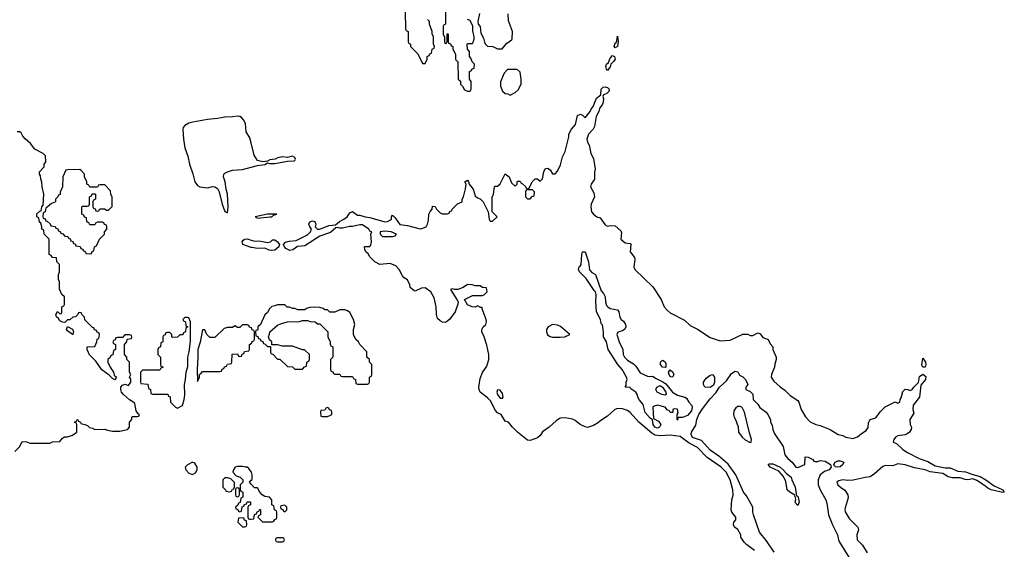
# Model space of a CAD drawing. Header units: inches. Extents: x 2348352 to 2479776, y 460422 to 613655.
# Tile 98 of 256: x 2418149 to 2426022, y 502714 to 506944. Entities that reach past the tile are written whole.
import ezdxf

# ---------------------------------------------------------------- set-up
doc = ezdxf.new("R2010")
doc.units = ezdxf.units.IN
doc.header["$MEASUREMENT"] = 0
doc.layers.add('C4510', color=7, linetype='Continuous')
doc.layers.add('C4520', color=7, linetype='Continuous')

msp = doc.modelspace()

# ---------------------------------------------------------------- linework, layer by layer
at = {"layer": 'C4510', "color": 4}
for points, elevation in [([(2420000, 505960.3), (2419990, 506002), (2419961.2, 506050), (2419953.8, 506113.8), (2419941.5, 506141.5), (2419922.7, 506162.7), (2419908, 506170), (2419890, 506175.1), (2419851.9, 506168.1), (2419790, 506166.3), (2419730, 506154.5), (2419650, 506147.3), (2419532.8, 506127.2), (2419502, 506118), (2419470, 506099.3), (2419457.1, 506082.9), (2419453, 506067), (2419458, 505990), (2419470, 505921), (2419494.7, 505854.7), (2419505.8, 505790), (2419534.3, 505714.3), (2419550.5, 505650), (2419570, 505620.7), (2419590, 505610.6), (2419650, 505602.4), (2419690, 505612.2), (2419710, 505610.4), (2419730, 505595.5), (2419744.2, 505570), (2419767.6, 505470), (2419790, 505411), (2419810, 505402), (2419817, 505450), (2419811.6, 505550), (2419799.6, 505590), (2419791.6, 505650), (2419778.9, 505690), (2419781.6, 505710), (2419790, 505719.3), (2419809.8, 505730.2), (2419850, 505742), (2419931.4, 505748.6), (2420000, 505766.3)], 84), ([(2418110, 503494), (2418150, 503534), (2418170, 503574), (2418207.3, 503572.7), (2418230, 503562), (2418390, 503562), (2418410, 503572), (2418470, 503574), (2418490, 503602), (2418508.4, 503611.6), (2418530, 503612), (2418570, 503624.7), (2418606, 503650), (2418606, 503710), (2418602, 503722), (2418588, 503730), (2418602, 503738), (2418610, 503754), (2418618, 503738), (2418634, 503730), (2418638, 503718), (2418670, 503712), (2418690, 503702), (2418706.4, 503686.4), (2418730, 503682), (2418750, 503672), (2418830, 503674), (2418850, 503664.7), (2418890, 503658), (2418950, 503658), (2419010, 503672), (2419028, 503690), (2419028, 503730), (2419046, 503750), (2419046, 503770), (2419050, 503774), (2419090, 503774), (2419102, 503778), (2419106, 503790), (2419096.4, 503796.4), (2419080.4, 503820.4), (2419070, 503878), (2419053.2, 503893.2), (2419026.6, 503906.6), (2418979, 503950), (2418964, 503970), (2418957.2, 503990), (2418959, 504010), (2418970, 504024.7), (2418990, 504032), (2419018, 504022), (2419038, 504050), (2419036.4, 504076.4), (2419028, 504090), (2419038, 504110), (2419028, 504130), (2419026, 504210), (2419006, 504230), (2419006, 504250), (2418986, 504270), (2418986, 504350), (2419006, 504370), (2419007.3, 504392.7), (2419042, 504398), (2419046, 504410), (2419042, 504422), (2419030, 504426), (2418990, 504426), (2418970, 504406), (2418930, 504406), (2418918, 504402), (2418912.7, 504387.3), (2418898, 504382), (2418894, 504370), (2418898, 504358), (2418914, 504350), (2418914, 504310), (2418898, 504302), (2418892.7, 504267.3), (2418878, 504262), (2418872.7, 504247.3), (2418854, 504230), (2418854, 504210), (2418872, 504170), (2418898, 504130), (2418904.7, 504104.7), (2418922, 504090), (2418910, 504068.7), (2418890, 504078), (2418864.7, 504104.7), (2418806.6, 504146.6), (2418757, 504217), (2418707.3, 504267.3), (2418688.9, 504311.1), (2418688, 504332), (2418750, 504334), (2418766, 504370), (2418767.3, 504392.7), (2418782, 504398), (2418786, 504430), (2418782, 504442), (2418767.3, 504447.3), (2418762, 504462), (2418748, 504468), (2418742, 504482), (2418730, 504486), (2418670, 504546), (2418667.3, 504567.3), (2418646, 504590), (2418642, 504602), (2418630, 504606), (2418618, 504602), (2418614, 504590), (2418594, 504570), (2418572.7, 504567.3), (2418550, 504548), (2418530, 504546), (2418510, 504526), (2418492, 504528), (2418470, 504538), (2418458, 504558), (2418442, 504570), (2418438, 504590), (2418450, 504614), (2418470, 504594), (2418482, 504598), (2418486, 504610), (2418486, 504650), (2418502, 504658), (2418506, 504670), (2418506, 504730), (2418486, 504750), (2418467.3, 504792.7), (2418466, 504850), (2418458, 504870), (2418458, 504910), (2418466, 504930), (2418466, 504990), (2418446, 505010), (2418442, 505042), (2418410, 505046), (2418402, 505062), (2418386, 505070), (2418386, 505190), (2418346, 505230), (2418342, 505262), (2418326, 505270), (2418326, 505290), (2418318, 505318), (2418308.4, 505328.4), (2418302, 505362), (2418286, 505370), (2418287.3, 505392.7), (2418310, 505414), (2418322, 505418), (2418326, 505450), (2418338, 505462), (2418342, 505550), (2418328, 505610), (2418327.3, 505647.3), (2418318, 505670), (2418316.4, 505696.4), (2418308, 505710), (2418308, 505730), (2418346, 505770), (2418346, 505790), (2418358, 505810), (2418356.4, 505856.4), (2418336.4, 505876.4), (2418268.9, 505908.9), (2418236.5, 505956.5), (2418193.6, 505993.6), (2418174.6, 506014.6), (2418160.4, 506040.4), (2418150, 506048), (2418130, 506048)], 84), ([(2420000, 505125.7), (2419932.3, 505150), (2419926.6, 505170), (2419936.6, 505183.4), (2419948.7, 505190), (2419970, 505193.1), (2420000, 505183)], 76), ([(2420000, 504482.7), (2419987.3, 504487.3), (2419982, 504502), (2419970, 504506), (2419930, 504506), (2419910, 504486), (2419890, 504486), (2419870, 504498), (2419850, 504486), (2419810, 504486), (2419783.6, 504476.4), (2419710, 504406), (2419670, 504406), (2419646, 504430), (2419630, 504466), (2419610, 504468), (2419592.8, 504367.2), (2419573, 504310), (2419574.4, 504245.6), (2419568, 504152), (2419570, 504054), (2419586, 504090), (2419586, 504110), (2419600.4, 504119.6), (2419610, 504134), (2419750, 504134), (2419762, 504138), (2419767.3, 504152.7), (2419782, 504158), (2419787.3, 504172.7), (2419802, 504178), (2419810, 504194), (2419842, 504198), (2419846, 504210), (2419847.3, 504272.7), (2419890, 504274), (2419898, 504258), (2419910, 504254), (2419922, 504258), (2419927.3, 504272.7), (2419942, 504278), (2419947.3, 504292.7), (2419982, 504298), (2419986, 504310), (2419986, 504350), (2420000, 504357)], 84), ([(2420000, 503332.8), (2419980.2, 503360.2), (2419969, 503369), (2419951, 503369), (2419930, 503376.2), (2419890, 503375.1), (2419872, 503370), (2419858, 503350), (2419852, 503330), (2419881, 503301), (2419912, 503290), (2419934, 503270), (2419934, 503250), (2419912, 503230), (2419912.7, 503192.7), (2419918, 503178), (2419934, 503170), (2419934, 503130), (2419918, 503122), (2419912.7, 503087.3), (2419898, 503082), (2419892.7, 503067.3), (2419874, 503050), (2419878, 503038), (2419892.7, 503032.7), (2419898, 503018), (2419910, 503014), (2419922, 503018), (2419927.3, 503052.7), (2419942, 503058), (2419947.3, 503072.7), (2419962, 503078), (2419967.3, 503092.7), (2419990, 503094), (2419994, 503090), (2419994, 503070), (2419978, 503062), (2419974, 503050), (2419974, 502970), (2419978, 502958), (2419990, 502954), (2420000, 502955.3)], 84), ([(2420000, 503234.6), (2419986, 503250), (2420000, 503264.9)], 84)]:
    msp.add_lwpolyline(points, dxfattribs=dict(at, elevation=elevation))
at = {"layer": 'C4510', "color": 4, "elevation": 84}
for points in [[(2418630, 505748), (2418530, 505746), (2418518, 505742), (2418494, 505690), (2418492, 505610), (2418472.7, 505567.3), (2418471.6, 505548.4), (2418458, 505542), (2418454, 505530), (2418434, 505510), (2418434, 505490), (2418430, 505486), (2418403.6, 505476.4), (2418370, 505446), (2418358, 505442), (2418354, 505410), (2418338, 505402), (2418334, 505370), (2418338, 505358), (2418352.7, 505352.7), (2418358, 505338), (2418370, 505334), (2418392.7, 505312.7), (2418398, 505298), (2418432.7, 505292.7), (2418438, 505278), (2418452.7, 505272.7), (2418458, 505258), (2418472, 505252), (2418478, 505238), (2418492.7, 505232.7), (2418510, 505214), (2418532.7, 505212.7), (2418538, 505198), (2418552.7, 505192.7), (2418558, 505178), (2418572.7, 505172.7), (2418578, 505158), (2418592.7, 505152.7), (2418598, 505138), (2418632.7, 505132.7), (2418638, 505118), (2418652, 505112), (2418658, 505098), (2418674, 505090), (2418678, 505078), (2418710, 505074), (2418722, 505078), (2418728, 505092), (2418742, 505098), (2418746, 505130), (2418762, 505138), (2418786, 505190), (2418826, 505230), (2418826, 505250), (2418846, 505270), (2418846, 505290), (2418842, 505302), (2418827.3, 505307.3), (2418822, 505322), (2418810, 505326), (2418770, 505326), (2418758, 505322), (2418750, 505306), (2418710, 505306), (2418702, 505322), (2418686, 505330), (2418682, 505362), (2418667.3, 505367.3), (2418662, 505382), (2418646, 505390), (2418646, 505450), (2418650, 505454), (2418690, 505454), (2418702, 505458), (2418706, 505470), (2418706, 505530), (2418722, 505538), (2418727.3, 505552.7), (2418750, 505554), (2418754, 505550), (2418754, 505510), (2418738, 505502), (2418734, 505490), (2418734, 505450), (2418738, 505438), (2418752.7, 505432.7), (2418758, 505418), (2418770, 505414), (2418782, 505418), (2418790, 505434), (2418830, 505434), (2418843.6, 505423.6), (2418858, 505422), (2418887.3, 505452.7), (2418887.3, 505527.3), (2418878, 505550), (2418876.4, 505576.4), (2418830, 505626), (2418790, 505626), (2418778, 505622), (2418770, 505606), (2418710, 505606), (2418702, 505622), (2418686, 505630), (2418686, 505650), (2418668, 505690), (2418668, 505710), (2418640.4, 505740.4)], [(2419490, 504566), (2419470, 504566), (2419454, 504550), (2419458, 504538), (2419474, 504530), (2419478, 504498), (2419494, 504490), (2419478, 504482), (2419474, 504450), (2419458, 504442), (2419452.7, 504427.3), (2419430, 504426), (2419411.6, 504408.4), (2419370, 504406), (2419366, 504410), (2419366, 504430), (2419350, 504446), (2419330, 504446), (2419318, 504442), (2419312.7, 504427.3), (2419298, 504422), (2419294, 504410), (2419294, 504370), (2419278, 504362), (2419274, 504330), (2419258, 504322), (2419254, 504310), (2419254, 504270), (2419274, 504250), (2419274, 504190), (2419278, 504178), (2419292.7, 504172.7), (2419292.7, 504167.3), (2419278, 504162), (2419270, 504146), (2419130, 504146), (2419114, 504130), (2419114, 504050), (2419118, 504038), (2419172.7, 504032.7), (2419178, 503998), (2419194, 503990), (2419198, 503958), (2419210, 503954), (2419332.7, 503952.7), (2419338, 503938), (2419351.6, 503931.6), (2419354, 503890), (2419394, 503850), (2419410, 503842), (2419450, 503862), (2419464, 503910), (2419468.7, 503948.7), (2419468, 504030), (2419476, 504070), (2419479, 504130), (2419492.9, 504172.9), (2419494, 504250), (2419504, 504290), (2419513.6, 504373.6), (2419515.3, 504530), (2419502, 504562)], [(2418570, 504429), (2418530, 504458), (2418524, 504470), (2418530, 504494), (2418570, 504472), (2418578, 504450), (2418574, 504430)], [(2419530, 503408.7), (2419490, 503388), (2419472, 503370), (2419478, 503350), (2419502, 503322), (2419530, 503312), (2419550, 503322), (2419555.3, 503324.7), (2419568, 503350), (2419568.7, 503370), (2419550, 503402)], [(2419810, 503286), (2419790, 503286), (2419774, 503270), (2419774, 503210), (2419794, 503190), (2419798, 503178), (2419830, 503174), (2419842, 503178), (2419850, 503194), (2419862, 503198), (2419867.3, 503212.7), (2419867.3, 503247.3), (2419836.4, 503276.4)], [(2419890, 503206), (2419878, 503202), (2419874, 503190), (2419874, 503150), (2419878, 503138), (2419890, 503134), (2419902, 503138), (2419906, 503150), (2419906, 503190), (2419902, 503202)], [(2419930, 502966), (2419898, 502962), (2419894, 502930), (2419930, 502894), (2419950, 502894), (2419962, 502898), (2419966, 502910), (2419962, 502942), (2419947.3, 502947.3), (2419942, 502962)]]:
    msp.add_lwpolyline(points, close=True, dxfattribs=at)
at = {"layer": 'C4520', "color": 4}
for points, elevation in [([(2421232, 507010), (2421234, 506870), (2421238, 506858), (2421254, 506850), (2421254, 506770), (2421258, 506758), (2421274, 506750), (2421274, 506730), (2421331.6, 506671.6), (2421370, 506594), (2421390, 506594), (2421406, 506630), (2421406, 506650), (2421422, 506658), (2421427.3, 506672.7), (2421442, 506678), (2421446, 506710), (2421462, 506718), (2421466, 506730), (2421458, 506750), (2421458, 506810), (2421448.4, 506828.4), (2421448, 506850), (2421426, 506910), (2421426, 506930), (2421410, 506946)], 84), ([(2421554, 507010), (2421554, 506910), (2421538, 506902), (2421534, 506890), (2421534, 506830), (2421544.7, 506804.7), (2421545.4, 506765.4), (2421550, 506754), (2421562, 506758), (2421566, 506770), (2421566, 506830), (2421570, 506834), (2421574, 506830), (2421574, 506770), (2421578, 506758), (2421592.7, 506752.7), (2421598, 506738), (2421611.6, 506731.6), (2421612.7, 506712.7), (2421632.7, 506667.3), (2421634, 506630), (2421638, 506618), (2421650, 506614), (2421652.7, 506607.3), (2421654, 506470), (2421672.7, 506452.7), (2421674, 506430), (2421690, 506414), (2421705.4, 506385.4), (2421730, 506374), (2421750, 506374), (2421758, 506390), (2421758, 506450), (2421746, 506470), (2421746, 506530), (2421762, 506538), (2421767.3, 506552.7), (2421782, 506558), (2421786, 506590), (2421767.3, 506607.3), (2421756.4, 506636.4), (2421746, 506650), (2421746, 506690), (2421728.4, 506708.4), (2421726, 506750), (2421730, 506754), (2421770, 506754), (2421774.6, 506765.4), (2421782, 506790), (2421782, 506810), (2421772.7, 506852.7), (2421773.6, 506893.6), (2421750, 506938), (2421730, 506946)], 84), ([(2421826.4, 506993.6), (2421811, 506930), (2421816, 506910), (2421830.5, 506890.5), (2421836.3, 506836.3), (2421856.7, 506796.7), (2421864.4, 506764.4), (2421870, 506751.3), (2421890, 506732), (2421931.1, 506731.1), (2421970, 506712), (2422007.3, 506712.7), (2422043.1, 506756.9), (2422066, 506770), (2422086, 506790), (2422088.7, 506850), (2422056.4, 506936.4), (2422055.3, 506990)], 84), ([(2424024, 502704), (2423962, 502750), (2423942, 502770), (2423915.3, 502810), (2423914, 502830), (2423892.5, 502872.5), (2423864, 502890), (2423855.3, 502910), (2423859, 502930), (2423875.3, 502950), (2423875.3, 502970), (2423842, 503010), (2423838, 503030), (2423842, 503110), (2423852.7, 503147.3), (2423851.8, 503190), (2423830, 503269), (2423798.7, 503330), (2423757, 503370), (2423646.6, 503446.6), (2423568.1, 503528.1), (2423502.2, 503562.2), (2423430, 503616), (2423350, 503626.9), (2423270, 503619.8), (2423226.8, 503626.8), (2423202.5, 503642.5), (2423099.6, 503730), (2423030, 503807.3), (2423010, 503822), (2422970, 503835.1), (2422930, 503838), (2422908.5, 503831.5), (2422850, 503777.2), (2422796.3, 503743.7), (2422770, 503721.2), (2422736.7, 503703.3), (2422690, 503687.8), (2422670, 503691.8), (2422630, 503709.7), (2422590, 503742), (2422570, 503752.3), (2422510, 503765.2), (2422470, 503761.2), (2422438.8, 503741.2), (2422382.8, 503690), (2422330, 503652.7), (2422310, 503623.7), (2422290, 503604.5), (2422230, 503584), (2422210, 503585.2), (2422129, 503650), (2422089, 503690), (2422058, 503730), (2422030, 503738), (2421999, 503790), (2421970, 503805.2), (2421950, 503824), (2421916.6, 503896.6), (2421890, 503924.5), (2421830, 503969.2), (2421822.7, 503990), (2421820.9, 504010), (2421830, 504078), (2421850, 504126), (2421883.6, 504176.4), (2421899.5, 504230), (2421899.3, 504270), (2421885.6, 504345.6), (2421864, 504410), (2421844, 504450), (2421844, 504470), (2421854, 504490), (2421875.3, 504510), (2421882, 504530), (2421879, 504550), (2421846, 504634), (2421846, 504646), (2421834, 504646), (2421810, 504658), (2421791.1, 504648.9), (2421766, 504650), (2421730, 504668), (2421706, 504710), (2421770, 504742), (2421850, 504742), (2421866, 504750), (2421886, 504770), (2421882, 504802), (2421850, 504806), (2421830, 504818), (2421790, 504818), (2421767.3, 504827.3), (2421730, 504828), (2421695.3, 504804.7), (2421651.6, 504788.4), (2421628.4, 504788.4), (2421610, 504795.3), (2421594, 504790), (2421644.7, 504710), (2421654, 504690), (2421652.7, 504672.7), (2421630.7, 504610), (2421584.7, 504550), (2421562, 504530), (2421550, 504526), (2421530, 504529), (2421510, 504539), (2421490, 504558), (2421482, 504590), (2421479.3, 504650), (2421463.1, 504723.1), (2421435.3, 504770), (2421390, 504801.2), (2421360.7, 504799.3), (2421310, 504775.3), (2421300.2, 504780.2), (2421270, 504806), (2421267.3, 504827.3), (2421250, 504866), (2421223.1, 504883.1), (2421210, 504898), (2421183.7, 504950), (2421157.6, 504977.6), (2421110, 504998), (2421028, 504990), (2420988.7, 505010), (2420948.7, 505050), (2420934.6, 505074.6), (2420918, 505090), (2420908, 505110), (2420906, 505130), (2420910, 505134), (2420950, 505134), (2420956.4, 505143.6), (2420962, 505170), (2420958, 505230), (2420966, 505250), (2420950, 505255.3), (2420941.2, 505270), (2420890, 505306), (2420870, 505306.6), (2420810, 505291.6), (2420786.9, 505293.1), (2420730, 505278.7), (2420710, 505278), (2420690, 505285.2), (2420678, 505282), (2420634.8, 505245.2), (2420550, 505216), (2420430, 505138.9), (2420370, 505132), (2420333.7, 505106.3), (2420310, 505099.6), (2420277.1, 505117.1), (2420266.6, 505130), (2420259.3, 505150), (2420273.6, 505166.4), (2420303.7, 505176.3), (2420359.1, 505180.9), (2420450, 505227), (2420475.1, 505250), (2420482, 505270), (2420468, 505290), (2420462, 505310), (2420470, 505331), (2420490, 505338), (2420510, 505332), (2420518, 505310), (2420512, 505290), (2420530, 505272), (2420550, 505271.3), (2420620.5, 505299.5), (2420674, 505306), (2420707, 505333), (2420742, 505350), (2420768.7, 505370), (2420790, 505402), (2420810, 505411), (2420850, 505384), (2420870, 505384), (2420910.7, 505370.7), (2420950, 505365.5), (2421070, 505330.6), (2421090, 505333.4), (2421115.3, 505344.7), (2421121.2, 505350), (2421122, 505370), (2421130, 505382), (2421150, 505362), (2421188.1, 505308.1), (2421250, 505300.9), (2421350, 505274), (2421363.2, 505276.8), (2421398, 505290), (2421408.9, 505311.1), (2421418, 505342), (2421421.2, 505390), (2421430, 505412), (2421448, 505430), (2421450, 505454), (2421470, 505452), (2421482, 505430), (2421510, 505402), (2421530, 505394), (2421570, 505394), (2421582, 505398), (2421588, 505412), (2421602, 505418), (2421606, 505430), (2421650, 505474), (2421686, 505490), (2421688, 505510), (2421699, 505530), (2421713.6, 505593.6), (2421718, 505630), (2421709.6, 505650.4), (2421730, 505662), (2421738, 505650), (2421742, 505630), (2421774.8, 505590), (2421790, 505538), (2421810, 505522), (2421830, 505514), (2421854, 505490), (2421894, 505410), (2421902, 505350), (2421910, 505334), (2421930, 505334), (2421966, 505370), (2421926, 505410), (2421927.3, 505527.3), (2421938, 505550), (2421946, 505610), (2421950, 505614), (2421970, 505614), (2421990, 505634), (2422030, 505714), (2422062, 505690), (2422082, 505642), (2422110, 505614), (2422126, 505630), (2422126, 505650), (2422130, 505654), (2422150, 505654), (2422158, 505638), (2422170, 505634), (2422192.7, 505612.7), (2422198, 505598), (2422210, 505594), (2422222, 505598), (2422246, 505650), (2422270, 505674), (2422290, 505674), (2422310, 505654), (2422330, 505674), (2422339.3, 505730), (2422350, 505752), (2422370, 505758), (2422390, 505744.7), (2422410, 505712), (2422430, 505714), (2422450, 505734), (2422474.6, 505785.4), (2422489, 505850), (2422509.3, 505890.7), (2422539, 506010), (2422539, 506030), (2422562, 506070), (2422592.9, 506107.1), (2422610, 506178), (2422634, 506190), (2422650, 506182), (2422670, 506161), (2422709.3, 506210.7), (2422717.2, 506230), (2422733.2, 506250), (2422761.2, 506318.8), (2422796.4, 506343.6), (2422797.2, 506390), (2422815.5, 506404.5), (2422830, 506407.3), (2422850, 506402.8), (2422862.8, 506390), (2422861, 506370), (2422844.5, 506355.5), (2422816.9, 506343.1), (2422811, 506330), (2422815.9, 506315.9), (2422815.6, 506284.4), (2422810.3, 506269.7), (2422785.5, 506234.5), (2422780.5, 506210), (2422758.4, 506170), (2422744.4, 506090), (2422735.5, 506070), (2422697.7, 506030), (2422684.2, 505990), (2422690, 505966.8), (2422703.1, 505943.1), (2422714.8, 505874.8), (2422736.9, 505836.9), (2422750.6, 505750), (2422745.4, 505725.4), (2422744.7, 505670), (2422718.8, 505630), (2422714, 505610), (2422740.4, 505560.4), (2422744.9, 505530), (2422719.3, 505470), (2422715.5, 505450), (2422721, 505410), (2422738, 505390), (2422764.7, 505370), (2422790, 505361), (2422830, 505304.7), (2422850, 505296), (2422870, 505301), (2422910, 505298), (2422956.9, 505256.9), (2422962, 505242), (2422956, 505190), (2422990, 505162.8), (2423030, 505158), (2423036, 505150), (2423031, 505090), (2423064.5, 505044.5), (2423067.3, 505030), (2423058.8, 504970), (2423066.8, 504950), (2423211.3, 504810), (2423278, 504710), (2423302, 504650), (2423325.4, 504625.4), (2423350, 504602), (2423465.4, 504545.4), (2423510, 504502), (2423570, 504471.3), (2423670, 504404.7), (2423750, 504378), (2423830, 504384.7), (2423930, 504431.3), (2423970, 504432), (2423990, 504422), (2424010, 504422), (2424050, 504442), (2424070, 504434), (2424090, 504404.7), (2424134, 504390), (2424150, 504354), (2424172, 504330), (2424172, 504310), (2424198, 504250), (2424198, 504230), (2424186.4, 504193.6), (2424184.7, 504170), (2424161, 504110), (2424158, 504090), (2424178, 504058), (2424230.9, 504010.9), (2424266.4, 503986.4), (2424310, 503942), (2424370, 503902), (2424378, 503890), (2424398, 503830), (2424431.1, 503771.1), (2424470, 503732), (2424514, 503710), (2424550, 503702), (2424630, 503671.3), (2424694, 503630), (2424730, 503622), (2424754, 503610), (2424810, 503598), (2424848.9, 503611.1), (2424880.2, 503639.8), (2424917.2, 503662.8), (2424932.3, 503687.7), (2424937, 503723), (2424950, 503751.3), (2424994.6, 503765.4), (2425030, 503812), (2425070, 503852), (2425150, 503892), (2425170, 503882), (2425186, 503890), (2425188, 503910), (2425196.4, 503923.6), (2425210, 503974), (2425230, 503994), (2425251.6, 503991.6), (2425270, 503982), (2425286, 503990), (2425298, 504010), (2425334.6, 504045.4), (2425344.7, 504095.3), (2425370, 504112), (2425393.2, 504093.2), (2425393, 504070), (2425355.3, 504024.7), (2425342.8, 503930), (2425294.4, 503865.6), (2425290.9, 503830.9), (2425298, 503802), (2425266, 503750), (2425270, 503712), (2425281, 503690), (2425278, 503670), (2425264.7, 503650), (2425244.5, 503635.5), (2425230, 503629.2), (2425170, 503621.2), (2425151.3, 503610), (2425138, 503590), (2425134, 503570), (2425159.8, 503559.8), (2425210, 503510.8), (2425247.3, 503487.3), (2425340.3, 503440.3), (2425410, 503416.4), (2425470, 503380.7), (2425550, 503364), (2425590, 503366), (2425650, 503338), (2425711.7, 503331.7), (2425770, 503310.4), (2425830, 503296.3), (2425874.8, 503270), (2425941.6, 503221.6), (2426011.3, 503190), (2426022, 503170), (2426010, 503167), (2425918, 503190), (2425890, 503202.7), (2425864.2, 503224.2), (2425802.4, 503262.4), (2425770, 503276), (2425730, 503269.7), (2425710, 503271.6), (2425670, 503285.1), (2425605.4, 503285.4), (2425574, 503294), (2425530, 503319.3), (2425430, 503332.7), (2425389.3, 503349.3), (2425304.8, 503364.8), (2425230, 503389.3), (2425170, 503396), (2425130, 503381.2), (2425070, 503382), (2425050, 503375.3), (2424983.5, 503316.5), (2424950, 503294), (2424908.4, 503288.4), (2424814.4, 503265.6), (2424770, 503264), (2424731.1, 503268.9), (2424699.8, 503260.2), (2424682, 503250), (2424692, 503230), (2424712, 503210), (2424746.4, 503186.4), (2424771, 503150), (2424774.4, 503125.6), (2424750, 503046), (2424746.8, 503030), (2424750, 503014), (2424781.1, 502961.1), (2424851.3, 502890), (2424856, 502870), (2424842.8, 502830), (2424844.7, 502790), (2424887.1, 502747.1), (2424924.5, 502684.5)], 76), ([(2420000, 505766.3), (2420050, 505779.1), (2420110, 505788), (2420130, 505802), (2420150, 505794.8), (2420190, 505795.5), (2420290, 505813.4), (2420343.2, 505816.8), (2420350, 505818.8), (2420354.3, 505830), (2420350, 505844), (2420330, 505853.3), (2420290, 505844.5), (2420249.3, 505849.3), (2420210, 505840.9), (2420190.5, 505829.5), (2420150, 505825.2), (2420130, 505814), (2420092, 505808), (2420050, 505820.9), (2420023.3, 505863.3), (2420000, 505960.3)], 84), ([(2420000, 505183), (2420017.2, 505177.2), (2420076.5, 505176.5), (2420130, 505165.5), (2420155.3, 505170), (2420170, 505184.7), (2420190, 505186), (2420210, 505171.3), (2420227.3, 505150), (2420222, 505130), (2420190, 505104.7), (2420161.1, 505101.1), (2420143.8, 505103.8), (2420110, 505118.4), (2420050, 505116.4), (2420004.2, 505124.2), (2420000, 505125.7)], 76), ([(2420000, 504357), (2420002, 504358), (2420007.3, 504372.7), (2420022, 504378), (2420026, 504390), (2420026, 504450), (2420022, 504462), (2420007.3, 504467.3), (2420002, 504482), (2420000, 504482.7)], 84), ([(2424180.5, 502690), (2424120.6, 502780.6), (2424063.7, 502850), (2424017, 502990), (2424012, 503010), (2424012, 503050), (2423960.5, 503140.5), (2423937, 503170), (2423874.5, 503310), (2423814.6, 503394.6), (2423738.6, 503458.6), (2423670, 503507), (2423602, 503582), (2423530, 503607.8), (2423518, 503630), (2423522, 503650), (2423554.2, 503705.8), (2423564.2, 503750), (2423579.6, 503790), (2423610, 503836), (2423670, 503916), (2423716, 503964), (2423744, 504010), (2423800.2, 504059.8), (2423841.5, 504118.5), (2423870, 504136), (2423890, 504132), (2423905.4, 504105.4), (2423931.1, 504091.1), (2423952, 504070), (2423971.3, 504030), (2423954, 504010), (2423954, 503990), (2423990, 503974), (2424010, 503954), (2424014, 503910), (2424050, 503872), (2424066.8, 503846.8), (2424118, 503810), (2424132, 503790), (2424152, 503750), (2424152, 503730), (2424164.7, 503704.7), (2424171, 503670), (2424182, 503642), (2424254.6, 503534.6), (2424267.9, 503467.9), (2424290, 503438), (2424324.7, 503410), (2424354, 503370), (2424370, 503367.3), (2424426, 503390), (2424430, 503451.3), (2424454, 503450), (2424491.6, 503431.6), (2424498, 503418), (2424510, 503414), (2424530, 503414), (2424550, 503422), (2424590, 503418), (2424632, 503390), (2424638, 503370), (2424621, 503350), (2424584.7, 503335.3), (2424550, 503308.7), (2424533.4, 503270), (2424533.4, 503230), (2424548.5, 503188.5), (2424594, 503110), (2424602.5, 503082.5), (2424617.1, 502990), (2424648.7, 502908.7), (2424687.7, 502830), (2424696.3, 502790), (2424705.5, 502770), (2424779.1, 502650)], 72), ([(2420000, 503264.9), (2420007.3, 503272.7), (2420008.7, 503310), (2420002, 503330), (2420000, 503332.8)], 84), ([(2420000, 502955.3), (2420022, 502958), (2420027.3, 502992.7), (2420042, 502998), (2420047.3, 503012.7), (2420062, 503018), (2420070, 503034), (2420074, 503030), (2420074, 502990), (2420058, 502982), (2420054, 502970), (2420090, 502934), (2420170, 502934), (2420182, 502938), (2420188, 502952), (2420202, 502958), (2420206, 502970), (2420206, 503010), (2420202, 503022), (2420186, 503030), (2420182, 503062), (2420166, 503070), (2420166, 503110), (2420146, 503130), (2420110, 503135.3), (2420088.7, 503148.7), (2420068, 503170), (2420050, 503206), (2420026, 503206), (2420000, 503234.6)], 84)]:
    msp.add_lwpolyline(points, dxfattribs=dict(at, elevation=elevation))
for points, elevation in [([(2422910, 506719), (2422901.2, 506730), (2422910, 506758), (2422918, 506762), (2422924.7, 506775.3), (2422930, 506812), (2422934.8, 506770), (2422930, 506729.2)], 76), ([(2422850, 506539), (2422841.2, 506550), (2422836, 506570), (2422841.2, 506590), (2422858, 506602), (2422870, 506638), (2422890, 506658.8), (2422904.7, 506650), (2422910.4, 506630), (2422897.3, 506610), (2422874.8, 506590), (2422870, 506569)], 76), ([(2422127.3, 506547.3), (2422050, 506546), (2422023.6, 506516.4), (2421992.7, 506447.3), (2421992.7, 506412.7), (2422010, 506374), (2422030, 506354), (2422051.6, 506351.6), (2422070, 506342), (2422110, 506362), (2422134.6, 506385.4), (2422158, 506430), (2422158, 506470), (2422150, 506526)], 84), ([(2422250, 505586), (2422210, 505586), (2422198, 505582), (2422194, 505570), (2422194, 505530), (2422210, 505514), (2422230, 505514), (2422247.3, 505532.7), (2422262, 505538), (2422266, 505570)], 76), ([(2420130, 505392), (2420032, 505370), (2420050, 505358), (2420150, 505368.8), (2420166, 505370), (2420178, 505382), (2420206, 505390)], 84), ([(2421070, 505254), (2421032, 505250), (2421032, 505230), (2421050, 505212), (2421130, 505211.3), (2421150, 505218), (2421162, 505230), (2421118, 505250)], 76), ([(2423186, 504094), (2423210, 504098), (2423238, 504078), (2423292.4, 504052.4), (2423315.1, 504035), (2423369.5, 503969.5), (2423410, 503946.4), (2423468.7, 503928.7), (2423480.7, 503920.7), (2423499.1, 503890), (2423523.1, 503863.1), (2423527, 503850), (2423519.7, 503820.3), (2423490, 503782.9), (2423450, 503766), (2423414, 503766), (2423410, 503746), (2423406, 503750), (2423406, 503790), (2423415.3, 503804.7), (2423410, 503834), (2423382.8, 503837.2), (2423372, 503830), (2423372.7, 503807.3), (2423350, 503806), (2423342, 503822), (2423330, 503826), (2423309, 503849), (2423250, 503864), (2423222, 503858), (2423211.3, 503848.7), (2423218, 503758), (2423256.4, 503736.4), (2423274.8, 503710), (2423266, 503690), (2423250, 503682), (2423227, 503690), (2423215.1, 503710), (2423209, 503749), (2423190, 503762), (2423150, 503808), (2423134, 503870), (2423105.1, 503905.1), (2423092.7, 503930), (2423089.1, 503949.1), (2423075.3, 503970), (2423035.3, 503995.3), (2423030, 504006), (2422989.1, 504009.1), (2422998, 504022), (2422999, 504050), (2423005.2, 504070), (2423001.2, 504090), (2422966, 504150), (2422932.7, 504190), (2422854, 504310), (2422842, 504370), (2422818, 504410), (2422818, 504450), (2422810, 504506), (2422798, 504518), (2422793.2, 504550), (2422762, 504610), (2422756, 504690), (2422759.3, 504750), (2422754, 504770), (2422741.6, 504781.6), (2422677.7, 504877.7), (2422626, 504930), (2422617.2, 504950), (2422622, 504970), (2422630, 504974.8), (2422637.6, 504990), (2422643.7, 505070), (2422650, 505091), (2422670.7, 505090), (2422698.4, 505010), (2422705.7, 504945.7), (2422724.9, 504924.9), (2422753, 504910), (2422799.8, 504779.8), (2422817.6, 504757.6), (2422830.4, 504730.4), (2422832.7, 504690), (2422842.3, 504662.3), (2422850.7, 504650), (2422870, 504637.1), (2422930, 504626), (2422940.7, 504610), (2422947.7, 504567.7), (2422958.8, 504550), (2422976.1, 504536.1), (2422992, 504510), (2422995.3, 504490), (2422987.1, 504472.9), (2422970, 504459.5), (2422931, 504449), (2422924, 504430), (2422942, 504370), (2422970.5, 504310.5), (2422975.5, 504270), (2422984.9, 504250), (2423010, 504225.5), (2423055.9, 504195.9), (2423076.3, 504176.3), (2423110, 504124), (2423170, 504098)], 72), ([(2420210, 504668), (2420190, 504658), (2420166.4, 504653.6), (2420145.4, 504634.6), (2420130, 504606), (2420110, 504586), (2420074, 504510), (2420054, 504490), (2420052.7, 504467.3), (2420038, 504462), (2420034, 504450), (2420038, 504418), (2420052.7, 504412.7), (2420058, 504398), (2420072.7, 504392.7), (2420078, 504378), (2420092.7, 504372.7), (2420098, 504358), (2420112.7, 504352.7), (2420130, 504334), (2420154, 504334), (2420154, 504290), (2420158, 504278), (2420172.7, 504272.7), (2420210, 504234), (2420230, 504234), (2420290, 504174), (2420331.6, 504171.6), (2420350, 504154), (2420410, 504154), (2420427.3, 504172.7), (2420442, 504178), (2420446, 504210), (2420462, 504218), (2420466, 504230), (2420466, 504270), (2420427.3, 504307.3), (2420410, 504308), (2420330, 504335.3), (2420250, 504335.3), (2420210, 504346), (2420166, 504346), (2420166, 504370), (2420147.3, 504387.3), (2420138, 504410), (2420147.3, 504432.7), (2420148, 504450), (2420210, 504504.7), (2420241.2, 504518.8), (2420290, 504532), (2420387.3, 504532.7), (2420410, 504542), (2420450, 504542), (2420472.7, 504532.7), (2420511.6, 504531.6), (2420530, 504514), (2420550, 504514), (2420611.6, 504451.6), (2420614, 504410), (2420631.6, 504371.6), (2420632.7, 504352.7), (2420638, 504338), (2420650, 504334), (2420652.7, 504327.3), (2420654, 504250), (2420634, 504230), (2420634, 504150), (2420638, 504138), (2420652.7, 504132.7), (2420658, 504118), (2420670, 504114), (2420710, 504114), (2420718, 504098), (2420730, 504094), (2420810, 504094), (2420818, 504078), (2420834, 504070), (2420838, 504038), (2420850, 504034), (2420930, 504034), (2420942, 504038), (2420946, 504050), (2420946, 504090), (2420962, 504098), (2420966, 504110), (2420966, 504190), (2420946, 504210), (2420946, 504230), (2420926, 504250), (2420926, 504290), (2420868.9, 504348.9), (2420858, 504370), (2420838, 504390), (2420818, 504430), (2420818, 504470), (2420828, 504510), (2420818, 504550), (2420790, 504606), (2420770, 504618), (2420750, 504626), (2420710, 504626), (2420670, 504608), (2420630, 504608), (2420610, 504626), (2420590, 504626), (2420576.4, 504636.4), (2420550, 504646), (2420510, 504648), (2420470, 504646), (2420443.6, 504636.4), (2420430, 504626), (2420372.7, 504627.3), (2420350, 504638), (2420330, 504638), (2420307.3, 504647.3), (2420288.4, 504648.4), (2420270, 504666)], 84), ([(2422410, 504509.4), (2422374.8, 504490), (2422362, 504470), (2422360.7, 504450), (2422370, 504426.8), (2422390, 504413.4), (2422408.4, 504408.4), (2422470, 504408), (2422509, 504411), (2422548, 504430), (2422472.8, 504492.8), (2422450, 504504.5)], 76), ([(2423310, 504167), (2423290, 504168.3), (2423272.3, 504190), (2423274, 504210), (2423290, 504226), (2423310, 504211.3), (2423316.8, 504196.8), (2423316, 504170)], 72), ([(2425370, 504168), (2425363.7, 504183.7), (2425370, 504242), (2425390.8, 504209.2), (2425394.8, 504190), (2425390, 504168.7)], 76), ([(2423370, 504089.2), (2423350, 504092.7), (2423341.3, 504110), (2423337, 504130), (2423350, 504147.3), (2423372.7, 504130), (2423379.3, 504110)], 72), ([(2423670, 504006), (2423628, 504008), (2423618, 504030), (2423618, 504050), (2423638, 504082), (2423670, 504106), (2423690, 504110.7), (2423706, 504090), (2423704.9, 504050), (2423695.9, 504024.1)], 72), ([(2421970, 503988.7), (2421963.8, 503970), (2421970.6, 503950), (2421990, 503922), (2422010, 503920.7), (2422016.2, 503930), (2422010, 503959.3), (2421990, 503984.5)], 76), ([(2423310, 503944.5), (2423284, 503950), (2423246.6, 503970), (2423235.1, 503990), (2423242.7, 504010), (2423270, 504021.3), (2423290, 504010.3), (2423315.3, 503970), (2423318.8, 503950)], 68), ([(2420610, 503846), (2420598, 503842), (2420590, 503826), (2420558, 503822), (2420554, 503810), (2420558, 503778), (2420570, 503774), (2420610, 503774), (2420630, 503782), (2420646, 503790), (2420646, 503810), (2420642, 503822), (2420627.3, 503827.3), (2420622, 503842)], 84), ([(2423910, 503855.3), (2423890, 503854), (2423876.3, 503843.7), (2423860.4, 503819.6), (2423856.3, 503790), (2423860.7, 503770), (2423873.4, 503750), (2423893.2, 503693.2), (2423896, 503650), (2423924.9, 503610), (2423950, 503588.5), (2423990, 503567.7), (2423998, 503570), (2424001.2, 503590), (2423984.1, 503644.1), (2423945.2, 503810), (2423925.6, 503845.6)], 72), ([(2424690, 503369.7), (2424673.2, 503373.2), (2424662, 503382), (2424659, 503390), (2424669.6, 503410.4), (2424690, 503420.4), (2424710, 503420.4), (2424738, 503410), (2424731, 503390), (2424710, 503373.2)], 72), ([(2424370, 503064), (2424350, 503088), (2424355.3, 503115.3), (2424347.3, 503147.3), (2424306, 503170), (2424285.1, 503190), (2424275.8, 503255.8), (2424256.6, 503296.6), (2424218.3, 503338.3), (2424148.7, 503368.7), (2424133.2, 503390), (2424143, 503397), (2424170, 503396.5), (2424230, 503370.3), (2424254.9, 503350), (2424280.2, 503320.2), (2424318, 503290), (2424322, 503270), (2424350.3, 503210), (2424361, 503141), (2424370, 503138), (2424374, 503130), (2424382.8, 503090)], 68), ([(2420270, 503066), (2420238, 503062), (2420234, 503050), (2420238, 503038), (2420252.7, 503032.7), (2420258, 503018), (2420270, 503014), (2420286, 503030), (2420286, 503050)], 84), ([(2420250, 502806), (2420210, 502806), (2420198, 502802), (2420194, 502790), (2420198, 502778), (2420210, 502774), (2420250, 502774), (2420262, 502778), (2420266, 502790), (2420262, 502802)], 84)]:
    msp.add_lwpolyline(points, close=True, dxfattribs=dict(at, elevation=elevation))

doc.saveas('drawing.dxf')
